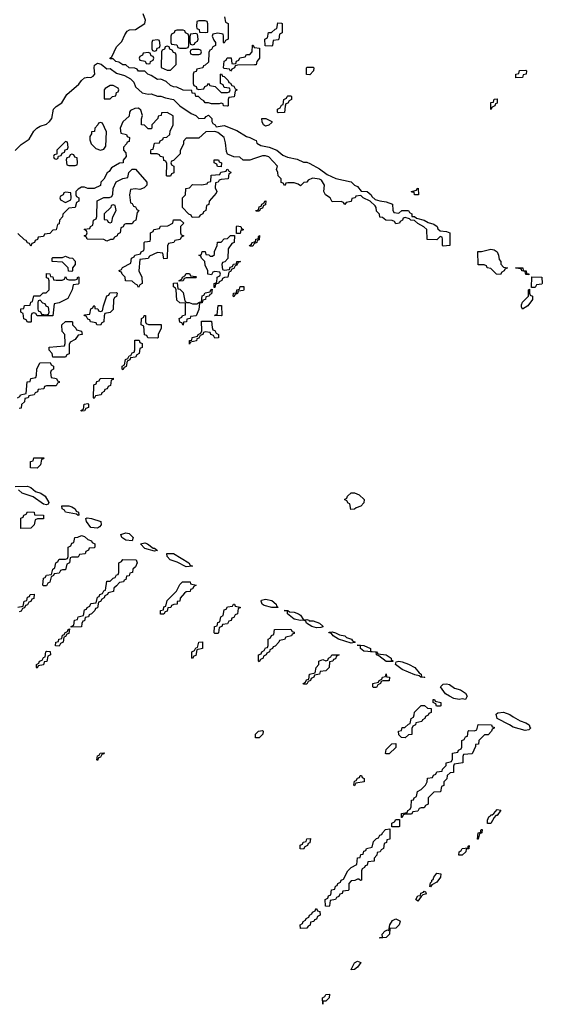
# Model space of a CAD drawing. Header units: inches. Extents: x 2710028 to 2964570, y 496606 to 722708.
# Tile 157 of 228: x 2848521 to 2851814, y 690229 to 696433. Entities that reach past the tile are written whole.
import ezdxf

# ---------------------------------------------------------------- set-up
doc = ezdxf.new("R2010")
doc.units = ezdxf.units.IN
doc.header["$MEASUREMENT"] = 0
doc.layers.add('C8649', color=7, linetype='Continuous')
doc.layers.add('C8659', color=7, linetype='Continuous')

msp = doc.modelspace()

# ---------------------------------------------------------------- linework, layer by layer
at = {"layer": 'C8649', "color": 6}
for points in [[(2849811.6, 696451.6), (2849818, 696418), (2849834, 696410), (2849834, 696310), (2849818, 696302), (2849810, 696286), (2849806, 696290), (2849806, 696330), (2849802, 696342), (2849770, 696348), (2849738, 696342), (2849734, 696330), (2849743.6, 696303.6), (2849754, 696290), (2849754, 696270), (2849738, 696262), (2849730, 696246), (2849718, 696242), (2849712.7, 696227.3), (2849710, 696166), (2849690, 696146), (2849678, 696142), (2849674, 696130), (2849638, 696122), (2849632.7, 696107.3), (2849618, 696102), (2849614, 696090), (2849614, 696030), (2849618, 696018), (2849632.7, 696012.7), (2849638, 695998), (2849650, 695994), (2849682, 695998), (2849687.3, 696012.7), (2849702, 696018), (2849710, 696032), (2849718, 696018), (2849752.7, 696012.7), (2849790, 695974), (2849830, 695974), (2849842, 695978), (2849846, 695990), (2849842, 696002), (2849810, 696006), (2849802, 696022), (2849786, 696030), (2849786, 696090), (2849792.7, 696092.7), (2849798, 696078), (2849810, 696074), (2849834, 696050), (2849838, 696038), (2849850, 696034), (2849858, 696018), (2849870, 696014), (2849878, 695998), (2849892, 695990), (2849878, 695982), (2849872.7, 695947.3), (2849838, 695942), (2849834, 695930), (2849834, 695890), (2849830, 695888), (2849806, 695890), (2849802, 695902), (2849790, 695906), (2849778, 695902), (2849730, 695902), (2849710, 695908.7), (2849690, 695909), (2849682, 695922), (2849666, 695930), (2849648, 695948), (2849630, 695948.7), (2849627.3, 695967.3), (2849608, 695970), (2849606, 695986), (2849550, 695989), (2849510, 696008.7), (2849490, 696009.2), (2849470, 696019), (2849443.1, 696043.1), (2849410, 696058), (2849390, 696055.3), (2849350, 696082), (2849328, 696090), (2849310, 696108), (2849270, 696108), (2849262, 696122), (2849247.3, 696127.3), (2849210, 696128.7), (2849190, 696148), (2849170, 696148.7), (2849144.7, 696164.7), (2849126, 696170), (2849110, 696186), (2849090, 696186), (2849088, 696190), (2849102, 696198), (2849130, 696261), (2849164.8, 696295.2), (2849182.3, 696337.7), (2849198.4, 696361.6), (2849211.7, 696368.3), (2849250, 696370.5), (2849308.7, 696410), (2849313.2, 696430), (2849298, 696470)], [(2850000, 696148.7), (2849892.7, 696147.3), (2849878, 696142), (2849874, 696130), (2849858, 696122), (2849850, 696108), (2849842, 696122), (2849810, 696126), (2849806, 696130), (2849808.4, 696171.6), (2849822, 696178), (2849827.3, 696192.7), (2849852.7, 696192.7), (2849858, 696158), (2849870, 696154), (2849882, 696158), (2849887.3, 696172.7), (2849902, 696178), (2849907.3, 696192.7), (2849942, 696198), (2849950, 696214), (2849970, 696214), (2849986, 696230), (2849987.3, 696272.7), (2849992.7, 696272.7), (2849998, 696258), (2850000, 696257.7)], [(2848491.7, 695608.3), (2848530, 695647.3), (2848580.7, 695679.3), (2848609.7, 695730.3), (2848629.7, 695750.3), (2848650, 695763), (2848690, 695774.8), (2848709.5, 695790.5), (2848724, 695810), (2848733.2, 695870), (2848750, 695886.8), (2848785.2, 695910), (2848818, 695962), (2848893.3, 696026.7), (2848909.7, 696050.3), (2848930, 696066.8), (2848950, 696070.4), (2848970, 696067.7), (2848983.9, 696076.1), (2848994.5, 696090), (2848989.6, 696130), (2848992.5, 696147.5), (2849010, 696159.1), (2849033.4, 696153.4), (2849070, 696124), (2849090, 696124.7), (2849130, 696096), (2849182, 696082), (2849219.8, 696059.8), (2849239.8, 696039.8), (2849251.3, 696010), (2849292.7, 695972.7), (2849330, 695962.8), (2849350, 695966), (2849390, 695951), (2849410, 695950.8), (2849439.8, 695939.8), (2849490, 695930.7), (2849530, 695891), (2849602, 695842), (2849631.3, 695830), (2849650, 695811.3), (2849688, 695812), (2849696.4, 695823.6), (2849710, 695831.3), (2849730.5, 695810.5), (2849730.9, 695790.9), (2849738, 695778), (2849752, 695770), (2849758, 695758), (2849810, 695766.8), (2849890, 695734.8), (2849950, 695696), (2849970, 695691), (2850000, 695676)], [(2850000, 695558.7), (2849970, 695548.7), (2849928, 695548), (2849907.3, 695567.3), (2849870, 695568), (2849840.4, 695580.4), (2849830, 695586), (2849823.1, 695603.1), (2849818, 695658), (2849808.7, 695690), (2849770, 695722), (2849750, 695728.7), (2849692.7, 695727.3), (2849650, 695686), (2849570, 695686), (2849552.7, 695667.3), (2849552, 695650), (2849532.7, 695607.3), (2849531.6, 695588.4), (2849490, 695546), (2849478, 695542), (2849474, 695530), (2849478, 695518), (2849492, 695510), (2849491.3, 695468.7), (2849478, 695462), (2849470, 695446), (2849450, 695446), (2849446, 695450), (2849447.3, 695527.3), (2849442, 695542), (2849430, 695546), (2849426, 695566), (2849406, 695570), (2849402, 695582), (2849387.3, 695587.3), (2849347.3, 695587.3), (2849347.3, 695607.3), (2849350, 695614), (2849362, 695618), (2849370, 695654), (2849402, 695658), (2849406, 695670), (2849422, 695678), (2849426, 695690), (2849447.3, 695692.7), (2849466, 695710), (2849468, 695730), (2849488.7, 695770), (2849488, 695828), (2849450, 695848), (2849414, 695846), (2849412, 695830), (2849394, 695826), (2849392, 695810), (2849354, 695770), (2849354, 695750), (2849350, 695746), (2849330, 695746), (2849308, 695768), (2849288, 695770), (2849287.3, 695807.3), (2849295.3, 695830), (2849283.1, 695863.1), (2849270, 695875.3), (2849246.4, 695873.6), (2849219.6, 695860.4), (2849212, 695850), (2849210, 695826), (2849171.6, 695788.4), (2849154, 695750), (2849158, 695718), (2849194, 695710), (2849198, 695698), (2849212, 695690), (2849210, 695666), (2849198, 695662), (2849194, 695650), (2849174, 695630), (2849174, 695610), (2849190, 695594), (2849191.3, 695570), (2849172.7, 695547.3), (2849172, 695530), (2849150, 695528), (2849099.6, 695500.4), (2849083.6, 695476.4), (2849071.6, 695468.4), (2849050.9, 695429.1), (2849032, 695410), (2849030, 695388), (2848990, 695368.7), (2848950, 695368.7), (2848930, 695378), (2848910, 695378), (2848890, 695366), (2848874, 695350), (2848874, 695330), (2848878, 695318), (2848894, 695310), (2848894, 695290), (2848878, 695282), (2848871.1, 695248.9), (2848830, 695246), (2848792, 695208), (2848791.3, 695190), (2848772, 695170), (2848770, 695146), (2848758, 695142), (2848750, 695108), (2848730, 695106), (2848710, 695086), (2848678, 695082), (2848670, 695066), (2848638, 695062), (2848632.7, 695047.3), (2848618, 695042), (2848614, 695030), (2848598, 695022), (2848590, 695006), (2848582, 695022), (2848570, 695026), (2848562, 695042), (2848550, 695046), (2848510, 695086)], [(2850000, 695023), (2849998, 695022), (2849990, 695006), (2849970, 695006), (2849968, 695010), (2849982, 695018), (2849986, 695030), (2850000, 695032.8)], [(2848506, 694050), (2848522, 694058), (2848526, 694070), (2848562, 694078), (2848568, 694150), (2848586, 694154), (2848590, 694172), (2848622, 694178), (2848627.3, 694192.7), (2848628.9, 694231.1), (2848648, 694270), (2848712, 694272), (2848718, 694258), (2848734, 694250), (2848734, 694230), (2848718, 694222), (2848714, 694210), (2848718, 694178), (2848752.7, 694172.7), (2848758, 694158), (2848770, 694154), (2848770, 694146), (2848758, 694142), (2848750, 694126), (2848690, 694126), (2848678, 694122), (2848672.7, 694107.3), (2848638, 694102), (2848632.7, 694087.3), (2848618, 694082), (2848611.6, 694068.4), (2848578, 694062), (2848574, 694050), (2848554, 694046), (2848550, 694026), (2848532.7, 694007.3), (2848530, 693986), (2848518, 693982)], [(2848492, 693492), (2848570, 693494), (2848590, 693485.5), (2848620.6, 693460.6), (2848654.8, 693450), (2848682, 693430), (2848704.7, 693390), (2848699.8, 693380.2), (2848690, 693375.3), (2848670, 693379.3), (2848606.2, 693426.2), (2848537.2, 693450), (2848514, 693470)], [(2848510, 692732), (2848542, 692738), (2848548, 692770), (2848566, 692774), (2848570, 692794), (2848582, 692798), (2848586, 692810), (2848612.7, 692812.7), (2848610, 692786), (2848598, 692782), (2848590, 692766), (2848578, 692762), (2848570, 692746), (2848558, 692742), (2848550, 692726), (2848538, 692722), (2848530, 692706), (2848518, 692702)]]:
    msp.add_lwpolyline(points, dxfattribs=at)
for points in [[(2849690, 696426), (2849650, 696426), (2849638, 696422), (2849634, 696390), (2849638, 696378), (2849651.6, 696371.6), (2849654, 696354), (2849690, 696352), (2849706, 696354), (2849707.3, 696407.3), (2849702, 696422)], [(2849550, 696366), (2849510, 696366), (2849498, 696362), (2849494, 696350), (2849478, 696342), (2849474, 696330), (2849474, 696290), (2849478, 696278), (2849510, 696274), (2849518, 696258), (2849530, 696254), (2849570, 696254), (2849582, 696258), (2849586, 696270), (2849586, 696330), (2849582, 696342), (2849566, 696350), (2849562, 696362)], [(2849630, 696346), (2849598, 696342), (2849592.7, 696327.3), (2849592.7, 696292.7), (2849598, 696278), (2849610, 696274), (2849622, 696278), (2849626, 696290), (2849642, 696298), (2849646, 696310), (2849642, 696342)], [(2849390, 696306), (2849358, 696302), (2849354, 696290), (2849354, 696250), (2849358, 696238), (2849370, 696234), (2849382, 696238), (2849387.3, 696252.7), (2849402, 696258), (2849406, 696270), (2849402, 696302)], [(2849450, 696266), (2849438, 696262), (2849432.7, 696247.3), (2849418, 696242), (2849414, 696230), (2849412.7, 696132.7), (2849450, 696114), (2849470, 696114), (2849506, 696150), (2849506, 696210), (2849502, 696222), (2849490, 696226), (2849482, 696242), (2849467.3, 696247.3), (2849462, 696262)], [(2849330, 696226), (2849298, 696222), (2849294, 696210), (2849278, 696202), (2849274, 696190), (2849278, 696178), (2849311.6, 696171.6), (2849318, 696158), (2849330, 696154), (2849342, 696158), (2849346, 696170), (2849362, 696178), (2849366, 696190), (2849362, 696202), (2849350, 696206), (2849342, 696222)], [(2849650, 696246), (2849610, 696246), (2849598, 696242), (2849594, 696230), (2849598, 696218), (2849610, 696214), (2849650, 696214), (2849662, 696218), (2849666, 696230), (2849662, 696242)], [(2849110, 696018), (2849090, 696018), (2849059.6, 696000.4), (2849052, 695990), (2849054, 695934), (2849090, 695934), (2849106, 695950), (2849126, 695954), (2849130, 695974), (2849142, 695978), (2849146, 695990), (2849142, 696002)], [(2849030, 695786), (2849018, 695782), (2849014, 695770), (2848994, 695750), (2848991.1, 695728.9), (2848974, 695726), (2848974, 695714), (2848962, 695698), (2848963.6, 695676.4), (2848971, 695650), (2849000.5, 695620.5), (2849030, 695610.8), (2849050, 695618), (2849064, 695636), (2849067.3, 695727.3), (2849042, 695782)], [(2848810, 695666), (2848754, 695610), (2848754, 695586), (2848738, 695582), (2848734, 695570), (2848738, 695558), (2848750, 695554), (2848762, 695558), (2848766, 695574), (2848782, 695578), (2848787.3, 695592.7), (2848802, 695598), (2848807.3, 695612.7), (2848822, 695618), (2848826, 695630), (2848822, 695662)], [(2848850, 695586), (2848838, 695582), (2848832.7, 695567.3), (2848818, 695562), (2848814, 695550), (2848818, 695518), (2848830, 695514), (2848870, 695514), (2848882, 695518), (2848886, 695530), (2848882, 695562), (2848867.3, 695567.3), (2848862, 695582)], [(2849790, 695506), (2849767.3, 695507.3), (2849762, 695522), (2849746, 695530), (2849746, 695550), (2849774, 695550), (2849778, 695538), (2849791.6, 695531.6)], [(2849276.9, 695363.1), (2849250, 695368), (2849218, 695362), (2849212, 695330), (2849218, 695278), (2849230, 695274), (2849238, 695258), (2849250, 695254), (2849258, 695238), (2849271.1, 695231.1), (2849262, 695218), (2849252, 695170), (2849238, 695162), (2849230, 695146), (2849190, 695146), (2849178, 695142), (2849172.7, 695127.3), (2849158, 695122), (2849154, 695090), (2849138, 695082), (2849134, 695070), (2849118, 695062), (2849110, 695048), (2849092.7, 695047.3), (2849070, 695038), (2849050, 695048), (2848946, 695050), (2848942, 695062), (2848928, 695070), (2848942, 695078), (2848946, 695090), (2848942, 695102), (2848926, 695110), (2848930, 695114), (2848962, 695118), (2848966, 695130), (2848982, 695138), (2848986, 695170), (2849002, 695178), (2849007.3, 695192.7), (2849008.9, 695291.1), (2849050, 695312), (2849087.3, 695312.7), (2849102, 695318), (2849107.3, 695332.7), (2849108.7, 695370), (2849129.3, 695410.7), (2849170, 695432), (2849202, 695438), (2849208, 695470), (2849230, 695492), (2849250, 695492), (2849322, 695410), (2849322, 695390), (2849306, 695374)], [(2849607.3, 695187.3), (2849602, 695202), (2849587.3, 695207.3), (2849546, 695250), (2849546, 695310), (2849566, 695330), (2849568, 695370), (2849590, 695374), (2849610, 695394), (2849667.3, 695392.7), (2849702, 695398), (2849706, 695410), (2849726, 695414), (2849727.3, 695452.7), (2849782, 695458), (2849787.3, 695472.7), (2849822, 695478), (2849826, 695490), (2849831.6, 695491.6), (2849838, 695478), (2849852, 695472), (2849850, 695466), (2849838, 695462), (2849834, 695430), (2849790, 695426), (2849778, 695422), (2849771.6, 695408.4), (2849754, 695406), (2849752.7, 695372.7), (2849762, 695350), (2849759.6, 695340.4), (2849714, 695290), (2849712, 695268), (2849698, 695262), (2849694, 695230), (2849678, 695222), (2849674, 695210), (2849658, 695202), (2849650, 695188)], [(2848810, 695346), (2848798, 695342), (2848794, 695330), (2848778, 695322), (2848774, 695310), (2848778, 695298), (2848810, 695282), (2848842, 695298), (2848846, 695310), (2848842, 695342)], [(2849110, 695266), (2849098, 695262), (2849094, 695250), (2849052, 695210), (2849054, 695174), (2849071.6, 695171.6), (2849078, 695158), (2849090, 695154), (2849102, 695158), (2849108, 695190), (2849128, 695230), (2849122, 695262)], [(2849430, 694926), (2849422, 694962), (2849390, 694966), (2849338, 694942), (2849330, 694928), (2849278, 694922), (2849272, 694850), (2849291.3, 694810), (2849292, 694770), (2849278, 694762), (2849270, 694746), (2849262, 694762), (2849250, 694766), (2849230, 694786), (2849187.3, 694787.3), (2849186, 694810), (2849166, 694830), (2849162, 694842), (2849150, 694846), (2849148.4, 694851.6), (2849162, 694858), (2849168.4, 694871.6), (2849222, 694898), (2849226, 694930), (2849242, 694938), (2849246, 694950), (2849282, 694958), (2849286, 694970), (2849302, 694978), (2849306, 694990), (2849306, 695030), (2849310, 695034), (2849342, 695038), (2849346, 695050), (2849346, 695090), (2849362, 695098), (2849366, 695110), (2849402, 695118), (2849408.4, 695131.6), (2849454, 695134), (2849486, 695150), (2849490, 695172), (2849531.6, 695171.6), (2849554, 695150), (2849534, 695130), (2849534, 695090), (2849538, 695078), (2849554, 695070), (2849538, 695062), (2849531.3, 695048.7), (2849498, 695042), (2849491.6, 695028.4), (2849458, 695022), (2849452.7, 695007.3), (2849450, 694928)], [(2849886, 695086), (2849886, 695130), (2849890, 695134), (2849914, 695130), (2849918, 695118), (2849931.3, 695111.3), (2849926, 695106), (2849914, 695106), (2849910, 695086)], [(2849810, 694854), (2849842, 694858), (2849847.3, 694872.7), (2849862, 694878), (2849868, 694892), (2849886, 694894), (2849888, 694910), (2849912, 694910), (2849898, 694902), (2849890, 694886), (2849878, 694882), (2849870, 694866), (2849858, 694862), (2849850, 694846), (2849838, 694842), (2849832, 694810), (2849811.6, 694808.4), (2849798, 694802), (2849794, 694790), (2849778, 694782), (2849774, 694770), (2849754, 694766), (2849750, 694746), (2849746, 694746), (2849746, 694770), (2849762, 694778), (2849766, 694810), (2849782, 694818), (2849786, 694830), (2849782, 694842), (2849750, 694846), (2849738, 694842), (2849730, 694826), (2849706, 694830), (2849706, 694850), (2849690, 694886), (2849688.4, 694908.4), (2849666, 694930), (2849662, 694942), (2849648.7, 694950), (2849666, 694954), (2849670, 694972), (2849690, 694972), (2849694, 694954), (2849711.6, 694951.6), (2849722, 694942), (2849736.4, 694943.6), (2849747.3, 694952.7), (2849748.4, 694971.6), (2849766, 695010), (2849768, 695032), (2849790, 695032), (2849810, 695052), (2849830, 695054), (2849850, 695074), (2849874, 695074), (2849872, 695030), (2849858, 695022), (2849834.8, 694990), (2849832, 694928), (2849812.7, 694907.3), (2849798, 694902), (2849794, 694890), (2849798, 694858)], [(2848850, 694846), (2848828, 694848), (2848826, 694870), (2848790, 694906), (2848726, 694910), (2848726, 694930), (2848730, 694934), (2848790, 694934), (2848810, 694942), (2848832.7, 694932.7), (2848854, 694930), (2848871.3, 694911.3), (2848871.1, 694891.1), (2848854, 694870), (2848854, 694850)], [(2848750, 694792), (2848787.3, 694792.7), (2848802, 694798), (2848810, 694814), (2848818, 694798), (2848830, 694794), (2848870, 694794), (2848882, 694798), (2848887.3, 694812.7), (2848894, 694810), (2848894, 694770), (2848890, 694766), (2848858, 694762), (2848852, 694730), (2848823.6, 694676.4), (2848770, 694648), (2848738, 694642), (2848730, 694566), (2848630, 694566), (2848622, 694582), (2848610, 694586), (2848598, 694582), (2848594, 694570), (2848594, 694530), (2848590, 694526), (2848570, 694526), (2848562, 694542), (2848547.3, 694547.3), (2848542, 694582), (2848528, 694590), (2848528, 694610), (2848546, 694614), (2848550, 694631.3), (2848586, 694634), (2848590, 694654), (2848602, 694658), (2848610, 694694), (2848650, 694694), (2848668.4, 694711.6), (2848687.3, 694712.7), (2848706, 694730), (2848707.3, 694787.3), (2848702, 694802), (2848690, 694806), (2848690, 694834), (2848710, 694832), (2848714, 694814), (2848730, 694812), (2848734, 694794)], [(2849526, 694786), (2849526, 694790), (2849542, 694798), (2849546, 694810), (2849562, 694818), (2849570, 694834), (2849590, 694834), (2849598, 694818), (2849630, 694814), (2849634, 694810), (2849630, 694806), (2849570, 694806), (2849558, 694802), (2849550, 694788)], [(2849571.6, 694651.6), (2849588.4, 694651.6), (2849610, 694642), (2849638, 694642), (2849654, 694654), (2849666, 694654), (2849670, 694694), (2849682, 694698), (2849690, 694712), (2849722, 694718), (2849726, 694730), (2849734, 694734), (2849730, 694706), (2849718, 694702), (2849714, 694690), (2849694, 694686), (2849692, 694670), (2849674, 694666), (2849670, 694648), (2849654, 694646), (2849650, 694606), (2849632.7, 694567.3), (2849598, 694562), (2849594, 694550), (2849574, 694546), (2849572, 694530), (2849552.7, 694527.3), (2849550, 694508), (2849542, 694522), (2849530, 694526), (2849526, 694550), (2849542, 694558), (2849546, 694570), (2849566, 694574), (2849566, 694646), (2849528.9, 694648.9), (2849510, 694666), (2849506, 694730), (2849502, 694742), (2849488.9, 694748.9), (2849490, 694772), (2849514, 694774), (2849518, 694738), (2849530, 694734), (2849550, 694714), (2849562, 694662)], [(2849030, 694508), (2849006, 694510), (2849002, 694522), (2848966, 694530), (2848962, 694542), (2848950, 694546), (2848942, 694562), (2848926, 694570), (2848930, 694574), (2848962, 694578), (2848968.7, 694611.3), (2848982, 694618), (2848988.7, 694631.3), (2848994, 694626), (2848994, 694614), (2849014, 694610), (2849018, 694598), (2849030, 694594), (2849042, 694598), (2849048, 694630), (2849070, 694694), (2849082, 694698), (2849088, 694712), (2849130, 694714), (2849134, 694710), (2849131.6, 694688.4), (2849118, 694682), (2849112.7, 694667.3), (2849110, 694606), (2849091.6, 694588.4), (2849058, 694582), (2849052.7, 694567.3), (2849051.1, 694528.9), (2849038, 694522)], [(2849870, 694686), (2849866, 694690), (2849868.7, 694710), (2849887.3, 694712.7), (2849888.7, 694730), (2849906, 694734), (2849910, 694752), (2849932.7, 694752.7), (2849934, 694730), (2849930, 694726), (2849898, 694722), (2849892.7, 694707.3), (2849878, 694702)], [(2848650, 694666), (2848638, 694662), (2848634, 694650), (2848634, 694610), (2848638, 694598), (2848652.7, 694592.7), (2848658, 694578), (2848690, 694574), (2848702, 694578), (2848706, 694590), (2848702, 694622), (2848687.3, 694627.3), (2848682, 694642), (2848667.3, 694647.3)], [(2849790, 694566), (2849748.4, 694568.4), (2849754, 694574), (2849766, 694574), (2849772, 694632), (2849792, 694632), (2849794, 694570)], [(2848730, 694306), (2848726, 694330), (2848706, 694350), (2848706, 694370), (2848802, 694378), (2848807.3, 694392.7), (2848806, 694450), (2848788.4, 694468.4), (2848786, 694510), (2848808.7, 694531.3), (2848850, 694532), (2848854, 694530), (2848854, 694510), (2848874, 694490), (2848878, 694478), (2848911.1, 694471.1), (2848914, 694450), (2848890, 694446), (2848870, 694418), (2848838, 694402), (2848832.7, 694387.3), (2848831.6, 694328.4), (2848818, 694322), (2848810, 694306)], [(2849390, 694426), (2849328, 694428), (2849322, 694442), (2849307.3, 694447.3), (2849302, 694502), (2849286, 694510), (2849288, 694550), (2849302, 694558), (2849306, 694570), (2849314, 694570), (2849314, 694530), (2849318, 694518), (2849332.7, 694512.7), (2849412, 694512), (2849411.6, 694488.4), (2849394, 694450), (2849394, 694430)], [(2849750, 694426), (2849742, 694442), (2849726, 694450), (2849722, 694462), (2849690, 694466), (2849678, 694462), (2849674, 694450), (2849658, 694442), (2849650, 694426), (2849638, 694422), (2849634, 694410), (2849598, 694402), (2849590, 694388), (2849590, 694412), (2849606, 694414), (2849608, 694430), (2849642, 694438), (2849646, 694450), (2849662, 694458), (2849668, 694472), (2849667.3, 694532.7), (2849730, 694534), (2849732.7, 694492.7), (2849738, 694478), (2849750, 694474), (2849758, 694458), (2849774, 694450), (2849772.7, 694427.3)], [(2849170, 694226), (2849166, 694230), (2849166, 694250), (2849182, 694258), (2849188.4, 694291.6), (2849202, 694298), (2849210, 694314), (2849222, 694318), (2849230, 694334), (2849242, 694338), (2849247.3, 694352.7), (2849247.3, 694412.7), (2849272.7, 694412.7), (2849278, 694398), (2849292, 694392), (2849291.6, 694368.4), (2849278, 694362), (2849274, 694330), (2849258, 694322), (2849250, 694306), (2849218, 694302), (2849214, 694290), (2849198, 694282), (2849191.6, 694248.4), (2849178, 694242)], [(2848990, 694046), (2848986, 694050), (2848987.3, 694132.7), (2849002, 694138), (2849007.3, 694152.7), (2849022, 694158), (2849028.4, 694171.6), (2849110, 694174), (2849110, 694166), (2849098, 694162), (2849092.7, 694127.3), (2849078, 694122), (2849072.7, 694107.3), (2849058, 694102), (2849054, 694090), (2849038, 694082), (2849034, 694070), (2848998, 694062)], [(2848910, 693966), (2848906, 693970), (2848922, 693978), (2848926, 694010), (2848950, 694014), (2848954, 694010), (2848954, 693990), (2848938, 693982), (2848930, 693968)], [(2848630, 693608), (2848588, 693610), (2848588, 693650), (2848606, 693654), (2848610, 693672), (2848672.7, 693672.7), (2848670, 693666), (2848658, 693662), (2848651.6, 693628.4)], [(2848890, 693309.3), (2848878, 693318), (2848808.7, 693330), (2848802, 693342), (2848789, 693350), (2848786, 693370), (2848830, 693370.6), (2848850, 693362.8), (2848870.8, 693350), (2848876, 693336), (2848890.8, 693330), (2848894, 693310)], [(2848527.3, 693227.3), (2848527.3, 693292.7), (2848542, 693298), (2848546, 693310), (2848562, 693318), (2848570, 693332), (2848612, 693330), (2848614, 693314), (2848670.7, 693310.7), (2848671.6, 693288.4), (2848632.7, 693287.3), (2848618, 693282), (2848612, 693250), (2848590, 693228)], [(2849010, 693229.4), (2848970, 693233.2), (2848941.2, 693270), (2848938, 693290), (2848945.2, 693294.8), (2848974, 693290), (2849031, 693270), (2849034, 693250), (2849023.6, 693236.4)], [(2848670, 692866), (2848666, 692870), (2848670, 692914), (2848682, 692918), (2848690, 692932), (2848722, 692938), (2848728.7, 692971.3), (2848742, 692978), (2848748.7, 693011.3), (2848762, 693018), (2848770, 693034), (2848810, 693034), (2848822, 693038), (2848826, 693050), (2848826, 693110), (2848842, 693118), (2848850, 693134), (2848862, 693138), (2848868.9, 693171.1), (2848887.3, 693172.7), (2848910, 693182), (2848930, 693176), (2848950, 693158), (2848974, 693150), (2848978, 693138), (2848994, 693130), (2848994, 693110), (2848990, 693106), (2848958, 693102), (2848954, 693090), (2848938, 693082), (2848932.7, 693067.3), (2848898, 693062), (2848890, 693046), (2848850, 693046), (2848838, 693042), (2848834, 693010), (2848818, 693002), (2848810, 692966), (2848790, 692966), (2848778, 692962), (2848770, 692946), (2848738, 692942), (2848734, 692930), (2848718, 692922), (2848711.6, 692888.4), (2848698, 692882), (2848690, 692866)], [(2849230, 693149.4), (2849190, 693152.3), (2849165.2, 693170), (2849158, 693190), (2849190, 693200.5), (2849210, 693194.9), (2849236, 693170)], [(2849362, 693102), (2849370, 693102), (2849390, 693088.7), (2849370, 693084), (2849310, 693100.9), (2849282, 693130), (2849310, 693137.1), (2849326, 693130)], [(2848846, 692606), (2848846, 692610), (2848862, 692618), (2848866, 692650), (2848886, 692654), (2848888.9, 692671.1), (2848922, 692678), (2848930, 692714), (2848942, 692718), (2848946, 692730), (2848962, 692738), (2848970, 692754), (2849002, 692758), (2849010, 692794), (2849022, 692798), (2849026, 692810), (2849042, 692818), (2849050, 692834), (2849062, 692838), (2849070, 692894), (2849090, 692894), (2849110, 692914), (2849122, 692918), (2849130, 692934), (2849142, 692938), (2849146, 692950), (2849146, 693010), (2849162, 693018), (2849170, 693032), (2849254, 693030), (2849262, 693010), (2849250, 692986), (2849234, 692970), (2849231.1, 692948.9), (2849214, 692946), (2849210, 692928), (2849194, 692926), (2849190, 692906), (2849178, 692902), (2849174, 692890), (2849150, 692886), (2849130, 692866), (2849114, 692850), (2849111.1, 692828.9), (2849078, 692822), (2849074, 692810), (2849058, 692802), (2849054, 692790), (2849038, 692782), (2849030, 692766), (2849018, 692762), (2849010, 692726), (2848998, 692722), (2848994, 692710), (2848974, 692690), (2848958, 692682), (2848954, 692670), (2848934, 692666), (2848930, 692646), (2848918, 692642), (2848912, 692628), (2848910, 692608)], [(2849570, 692984.5), (2849514, 693014), (2849469.7, 693029.7), (2849449.3, 693050), (2849448.7, 693070), (2849490.3, 693070.2), (2849586, 693010), (2849595.3, 692995.3), (2849610, 692988.7)], [(2849407.3, 692687.3), (2849408, 692710), (2849426, 692714), (2849430, 692734), (2849442, 692738), (2849450, 692774), (2849508.7, 692831.3), (2849530, 692874), (2849546, 692890), (2849594, 692890), (2849598, 692878), (2849632, 692870), (2849618, 692862), (2849610, 692846), (2849598, 692842), (2849594, 692830), (2849570, 692828), (2849559.6, 692820.4), (2849532, 692788), (2849530, 692768), (2849514, 692766), (2849512, 692750), (2849492, 692748), (2849478, 692742), (2849474, 692730), (2849454, 692726), (2849450, 692706), (2849438, 692702), (2849430, 692688)], [(2849750, 692566), (2849746, 692570), (2849748, 692610), (2849766, 692614), (2849770, 692634), (2849782, 692638), (2849788, 692670), (2849802, 692678), (2849810, 692714), (2849822, 692718), (2849830, 692734), (2849862, 692738), (2849869, 692751), (2849874, 692750), (2849878, 692738), (2849910, 692732), (2849910, 692726), (2849898, 692722), (2849894, 692690), (2849878, 692682), (2849870, 692666), (2849858, 692662), (2849852.7, 692647.3), (2849838, 692642), (2849830, 692626), (2849798, 692622), (2849794, 692610), (2849778, 692602), (2849774, 692570), (2849770, 692566)], [(2848770, 692486), (2848747.3, 692487.3), (2848748, 692510), (2848766, 692514), (2848768, 692530), (2848786, 692534), (2848790, 692554), (2848802, 692558), (2848806, 692570), (2848822, 692578), (2848826, 692590), (2848834, 692594), (2848830, 692566), (2848818, 692562), (2848810, 692546), (2848798, 692542), (2848794, 692510), (2848778, 692502)], [(2849610, 692408), (2849606, 692410), (2849606, 692450), (2849622, 692458), (2849630, 692474), (2849642, 692478), (2849648.9, 692511.1), (2849672.7, 692512.7), (2849672, 692470), (2849638, 692462), (2849630, 692426), (2849618, 692422)], [(2848630, 692346), (2848626, 692350), (2848626, 692370), (2848642, 692378), (2848646, 692390), (2848662, 692398), (2848670, 692414), (2848682, 692418), (2848686, 692450), (2848690, 692454), (2848712.7, 692452.7), (2848714, 692430), (2848698, 692422), (2848691.1, 692388.9), (2848674, 692386), (2848670, 692368), (2848638, 692362)], [(2849010, 691766), (2849006, 691770), (2849010, 691794), (2849022, 691798), (2849028.4, 691811.6), (2849052.7, 691812.7), (2849050, 691806), (2849038, 691802), (2849030, 691786), (2849018, 691782)]]:
    msp.add_lwpolyline(points, close=True, dxfattribs=at)
at = {"layer": 'C8659', "color": 6}
for points in [[(2850110, 696266), (2850067.3, 696267.3), (2850066, 696310), (2850082, 696318), (2850088, 696352), (2850107.3, 696352.7), (2850130, 696374), (2850142, 696378), (2850147.3, 696412.7), (2850170, 696412), (2850174, 696410), (2850174, 696350), (2850158, 696342), (2850154, 696310), (2850150, 696306), (2850118, 696302), (2850114, 696270)], [(2850350, 696086), (2850328.4, 696088.4), (2850328, 696130), (2850330, 696134), (2850370, 696134), (2850374, 696130), (2850372, 696110)], [(2851647.3, 696067.3), (2851648, 696090), (2851666, 696094), (2851670, 696112), (2851710, 696114), (2851714, 696110), (2851712, 696090), (2851694, 696086), (2851690, 696068.7)], [(2850150, 695846), (2850146, 695850), (2850146, 695870), (2850162, 695878), (2850170, 695894), (2850182, 695898), (2850186, 695930), (2850202, 695938), (2850206, 695950), (2850210, 695954), (2850230, 695954), (2850234, 695950), (2850234, 695930), (2850218, 695922), (2850210, 695906), (2850198, 695902), (2850192.7, 695887.3), (2850190, 695848)], [(2851490, 695868), (2851489.1, 695910.9), (2851506, 695914), (2851510, 695932), (2851530, 695934), (2851530, 695906), (2851518, 695902), (2851514, 695890), (2851498, 695882)], [(2850070, 695762), (2850058, 695770), (2850048, 695790), (2850046, 695810), (2850071.1, 695811.1), (2850110, 695792), (2850110, 695786), (2850090, 695768)], [(2851030, 695328.7), (2851009.3, 695329.3), (2851006, 695346), (2850994, 695346), (2850990, 695348), (2850989.1, 695350.9), (2851022, 695358), (2851026, 695370), (2851032, 695372), (2851034, 695330)], [(2850010, 695226), (2850008, 695230), (2850026, 695234), (2850030, 695254), (2850042, 695258), (2850046, 695270), (2850062, 695278), (2850066, 695290), (2850071.3, 695291.3), (2850070, 695266), (2850058, 695262), (2850050, 695246), (2850038, 695242), (2850030, 695226)], [(2851550, 694828), (2851526, 694830), (2851490, 694866), (2851466, 694870), (2851462, 694882), (2851447.3, 694887.3), (2851409.2, 694889.2), (2851407.3, 694972.7), (2851431.6, 694971.6), (2851490, 694986.8), (2851510, 694982.8), (2851530.4, 694970.3), (2851538.8, 694950), (2851542, 694922), (2851551.6, 694908.4), (2851551.6, 694891.6), (2851570, 694874), (2851594, 694870), (2851578, 694862), (2851574, 694850), (2851558, 694842)], [(2851730, 694826), (2851710, 694828), (2851706, 694846), (2851686, 694850), (2851682, 694862), (2851646, 694870), (2851691.3, 694870), (2851692.7, 694852.7), (2851712, 694850), (2851714, 694834), (2851730, 694832)], [(2851746, 694746), (2851747.3, 694812.7), (2851810, 694811.3), (2851814, 694770), (2851810, 694766), (2851778, 694762), (2851770, 694746)], [(2851690, 694608.7), (2851683.1, 694623.1), (2851683.1, 694636.9), (2851690, 694654), (2851726, 694690), (2851728, 694730), (2851734, 694734), (2851734, 694710), (2851738, 694698), (2851751.6, 694691.6), (2851752, 694670), (2851722, 694630)], [(2850607.3, 693347.3), (2850602, 693382), (2850590, 693386), (2850582, 693402), (2850568, 693410), (2850582, 693418), (2850586, 693430), (2850610, 693451), (2850631, 693451), (2850659.8, 693439.8), (2850691.3, 693410), (2850690, 693388), (2850670, 693368), (2850642, 693358), (2850630, 693348)], [(2850150, 692729), (2850110.4, 692729.6), (2850062, 692742), (2850049.3, 692749.3), (2850042, 692770), (2850045.2, 692774.8), (2850070, 692782), (2850110, 692772.4), (2850137.3, 692750), (2850139.6, 692739.6)], [(2850310, 692651.3), (2850330, 692653), (2850342, 692650), (2850344.7, 692644.7), (2850370, 692644), (2850410, 692630.6), (2850430, 692611), (2850430, 692608), (2850418, 692602), (2850390, 692600.9), (2850362, 692610), (2850329, 692630), (2850323.1, 692643.1), (2850310, 692649), (2850290, 692646.6), (2850250, 692656), (2850208.7, 692690), (2850207.3, 692707.3), (2850188, 692710), (2850210, 692710.6), (2850221, 692701), (2850250, 692699.1), (2850278, 692690), (2850290, 692681)], [(2850030, 692386), (2850026, 692390), (2850026, 692430), (2850042, 692438), (2850046, 692450), (2850062, 692458), (2850070, 692474), (2850082, 692478), (2850086, 692490), (2850086, 692530), (2850102, 692538), (2850107.3, 692552.7), (2850122, 692558), (2850126, 692590), (2850230, 692592), (2850238, 692578), (2850250, 692574), (2850250, 692566), (2850238, 692562), (2850234, 692550), (2850198, 692542), (2850190, 692528), (2850158, 692522), (2850154, 692510), (2850130, 692486), (2850118, 692482), (2850114, 692470), (2850098, 692462), (2850094, 692450), (2850078, 692442), (2850074, 692430), (2850058, 692422), (2850054, 692410), (2850038, 692402)], [(2850610, 692504.5), (2850528.7, 692530), (2850495.3, 692550), (2850485.2, 692565.2), (2850469.6, 692569.6), (2850470, 692574), (2850490, 692576), (2850511.3, 692570), (2850535.9, 692555.9), (2850570, 692550.4), (2850580.4, 692540.4), (2850610.8, 692530), (2850618, 692518), (2850634, 692510), (2850630, 692508.7)], [(2850870, 692388.7), (2850830, 692389.3), (2850784.5, 692424.5), (2850769, 692430), (2850768, 692448), (2850690, 692454), (2850669.3, 692470), (2850668.7, 692488.7), (2850648, 692492), (2850690, 692490.4), (2850731, 692470), (2850732, 692452), (2850769.4, 692450.6), (2850778, 692438), (2850831, 692430), (2850861, 692410), (2850861, 692401), (2850874, 692390)], [(2850310, 692246), (2850308, 692250), (2850322, 692258), (2850327.3, 692272.7), (2850342, 692278), (2850346, 692310), (2850382, 692318), (2850388.4, 692351.6), (2850406, 692370), (2850406, 692390), (2850410, 692394), (2850430, 692402), (2850450, 692394), (2850462, 692398), (2850466, 692410), (2850482, 692418), (2850488.4, 692431.6), (2850534, 692430), (2850518, 692422), (2850510, 692406), (2850498, 692402), (2850494, 692390), (2850474, 692386), (2850471, 692350), (2850450.7, 692329.3), (2850414, 692326), (2850410.9, 692309.1), (2850378, 692302), (2850374, 692290), (2850358, 692282), (2850354, 692270), (2850338, 692262), (2850330, 692246)], [(2851070, 692289), (2851048, 692290), (2851039, 692299), (2851010, 692305.1), (2850930, 692337.6), (2850888.7, 692370), (2850894, 692386), (2850909.6, 692390.4), (2850930, 692386.4), (2850970, 692371.8), (2851010, 692350.3), (2851037.3, 692317.3), (2851051.3, 692310), (2851052.7, 692292.7), (2851074, 692290)], [(2850750, 692226), (2850746, 692230), (2850746, 692250), (2850782, 692258), (2850786, 692270), (2850802, 692278), (2850806, 692290), (2850826, 692294), (2850830, 692311), (2850832.7, 692292.7), (2850851, 692290), (2850850, 692266), (2850810, 692266), (2850798, 692262), (2850794, 692250), (2850778, 692242), (2850770, 692226)], [(2851330, 692149.4), (2851310, 692154), (2851290, 692148.7), (2851256.5, 692156.5), (2851229.3, 692169.3), (2851204.8, 692184.8), (2851173.2, 692230), (2851190, 692246.8), (2851210, 692248), (2851230, 692243.8), (2851261.7, 692221.7), (2851298, 692210), (2851330.7, 692190), (2851341, 692170)], [(2850950, 691908), (2850926, 691910), (2850910, 691926), (2850908, 691950), (2850926, 691954), (2850930, 691972), (2850947.3, 691972.7), (2850970, 691994), (2850982, 691998), (2850988, 692030), (2851002, 692038), (2851007.3, 692052.7), (2851008, 692070), (2851050, 692112), (2851072, 692112), (2851090, 692094), (2851112.7, 692092.7), (2851112.7, 692067.3), (2851098, 692062), (2851094, 692050), (2851078, 692042), (2851074, 692030), (2851058, 692022), (2851054, 692010), (2851018, 692002), (2851014, 691990), (2850998, 691982), (2850992.7, 691967.3), (2850991.1, 691928.9), (2850970, 691926)], [(2851147.3, 692107.3), (2851142, 692122), (2851126, 692130), (2851126, 692150), (2851134, 692150), (2851138, 692138), (2851174, 692130), (2851174, 692110), (2851170, 692108)], [(2851705.4, 691954.6), (2851630, 691974), (2851608, 691990), (2851528.7, 692028.7), (2851523.1, 692056.9), (2851534.6, 692065.4), (2851570, 692070.4), (2851610, 692055.5), (2851630, 692039.1), (2851674.6, 692014.6), (2851710, 692002.8), (2851730.8, 691990), (2851735.3, 691975.3), (2851742, 691970), (2851730, 691958)], [(2850926, 691406), (2850926, 691430), (2850962, 691438), (2850966, 691450), (2850982, 691458), (2850987.3, 691472.7), (2850990, 691514), (2851002, 691518), (2851006, 691530), (2851022, 691538), (2851028, 691570), (2851050, 691582), (2851078, 691610), (2851088, 691630), (2851090, 691654), (2851122, 691658), (2851127.3, 691672.7), (2851142, 691678), (2851150, 691694), (2851182, 691698), (2851186, 691710), (2851207.3, 691732.7), (2851208.7, 691751.3), (2851242, 691758), (2851247.3, 691772.7), (2851248, 691812), (2851282, 691818), (2851286, 691830), (2851302, 691838), (2851306, 691850), (2851306, 691890), (2851322, 691898), (2851330, 691914), (2851342, 691918), (2851346, 691950), (2851350, 691954), (2851387.3, 691952.7), (2851402, 691958), (2851410, 691992), (2851494, 691990), (2851498, 691978), (2851510, 691974), (2851511.6, 691968.4), (2851498, 691962), (2851494, 691950), (2851472.7, 691927.3), (2851450, 691926), (2851414, 691890), (2851411.3, 691868.7), (2851394, 691866), (2851394, 691854), (2851372.7, 691807.3), (2851318, 691802), (2851314, 691790), (2851314, 691750), (2851258, 691742), (2851254, 691730), (2851254, 691690), (2851232.7, 691687.3), (2851214, 691670), (2851211.6, 691648.4), (2851194, 691630), (2851192.7, 691607.3), (2851178, 691602), (2851172.7, 691567.3), (2851130, 691566), (2851094, 691530), (2851094, 691490), (2851078, 691482), (2851070, 691466), (2851050, 691466), (2851038, 691462), (2851030, 691446), (2850998, 691442), (2850990, 691426), (2850950, 691426), (2850938, 691422), (2850930, 691406)], [(2850007.3, 691907.3), (2850006, 691930), (2850026, 691950), (2850050, 691954), (2850054, 691950), (2850052, 691930), (2850030, 691908.7)], [(2850830, 691806), (2850826, 691810), (2850830, 691834), (2850866, 691870), (2850891.3, 691871.3), (2850890, 691846), (2850850, 691808)], [(2850630, 691606), (2850626, 691610), (2850630, 691634), (2850642, 691638), (2850650, 691654), (2850662, 691658), (2850666, 691670), (2850674, 691670), (2850678, 691658), (2850691.6, 691651.6), (2850692, 691630), (2850638, 691622)], [(2851490, 691368), (2851468.7, 691368.7), (2851469, 691390), (2851478, 691410), (2851486.3, 691413.7), (2851490, 691422), (2851498, 691422), (2851509.3, 691430.7), (2851530, 691456), (2851552.7, 691452.7), (2851530, 691418), (2851522, 691418), (2851510, 691406)], [(2850866, 691346), (2850866, 691370), (2850882, 691378), (2850890, 691394), (2850914, 691394), (2850914, 691350), (2850910, 691346)], [(2850668.4, 691008.4), (2850658, 691018), (2850650, 691018), (2850631.6, 691008.4), (2850610, 691006), (2850594, 690990), (2850594, 690950), (2850590, 690946), (2850558, 690942), (2850552.7, 690927.3), (2850538, 690922), (2850532.7, 690907.3), (2850518, 690902), (2850511.6, 690888.4), (2850478, 690882), (2850474, 690850), (2850470, 690846), (2850447.3, 690847.3), (2850446, 690890), (2850462, 690898), (2850467.3, 690912.7), (2850482, 690918), (2850486, 690950), (2850506, 690954), (2850510, 690974), (2850522, 690978), (2850526, 690990), (2850542, 690998), (2850546, 691010), (2850562, 691018), (2850588, 691070), (2850608.9, 691091.1), (2850646, 691110), (2850648.9, 691151.1), (2850666, 691154), (2850670, 691172), (2850686, 691174), (2850690, 691194), (2850702, 691198), (2850706, 691210), (2850742, 691218), (2850750, 691254), (2850770, 691274), (2850782, 691278), (2850790, 691294), (2850802, 691298), (2850806, 691310), (2850826, 691330), (2850854, 691334), (2850854, 691270), (2850834, 691266), (2850831.6, 691248.4), (2850818, 691242), (2850814, 691210), (2850798, 691202), (2850791.6, 691188.4), (2850774, 691186), (2850771.6, 691168.4), (2850754, 691150), (2850754, 691130), (2850714, 691126), (2850710, 691106), (2850698, 691102), (2850694, 691090), (2850678, 691082), (2850674, 691070), (2850674, 691010)], [(2851410, 691269), (2851406, 691270), (2851409.2, 691310), (2851426, 691314), (2851426, 691326), (2851431.1, 691331.1), (2851434, 691330), (2851432, 691310), (2851418, 691302)], [(2850310, 691206), (2850288.9, 691208.9), (2850288.4, 691231.6), (2850302, 691238), (2850306, 691250), (2850326, 691254), (2850330, 691272), (2850352.7, 691272.7), (2850350, 691246), (2850338, 691242), (2850334, 691230), (2850318, 691222)], [(2851288, 691168), (2851289.2, 691190), (2851302, 691198), (2851310, 691210.8), (2851346, 691214), (2851346, 691226), (2851354, 691230), (2851350.9, 691209.1), (2851334, 691206), (2851332, 691190), (2851310, 691168)], [(2851110, 690968), (2851106, 690970), (2851110, 690994), (2851118, 691002), (2851118, 691010), (2851125.6, 691014.4), (2851129.4, 691030), (2851150, 691054), (2851174, 691050), (2851172, 691030), (2851150, 690998), (2851118, 690982)], [(2851030, 690878), (2851018, 690890), (2851030, 690912), (2851046, 690914), (2851048, 690930), (2851064.7, 690935.3), (2851070, 690942), (2851078, 690938), (2851082, 690930), (2851076.9, 690923.1), (2851062, 690918), (2851051.6, 690908.4)], [(2850290, 690706), (2850288, 690730), (2850302, 690738), (2850306, 690750), (2850322, 690758), (2850326, 690770), (2850342, 690778), (2850346, 690790), (2850362, 690798), (2850366, 690810), (2850382, 690818), (2850386, 690830), (2850391.6, 690831.6), (2850398, 690818), (2850412.7, 690812.7), (2850414, 690790), (2850398, 690782), (2850390, 690766), (2850378, 690762), (2850374, 690750), (2850354, 690746), (2850351.6, 690728.4), (2850338, 690722), (2850330, 690708)], [(2850790, 690646), (2850789.4, 690649.4), (2850807.3, 690652.7), (2850805.2, 690670), (2850822, 690690), (2850838, 690698), (2850846, 690694), (2850853.2, 690730), (2850870, 690757.3), (2850890, 690766.8), (2850915.3, 690755.3), (2850918, 690750), (2850911.3, 690730), (2850890.6, 690709.4), (2850854, 690706), (2850851.3, 690670), (2850830, 690648.7)], [(2850610, 690446), (2850609, 690449), (2850629.5, 690490), (2850650, 690501), (2850670, 690492), (2850650, 690462), (2850630, 690448.7)], [(2850430, 690228.7), (2850429.7, 690270.3), (2850442.7, 690277.3), (2850450, 690290.6), (2850472, 690292), (2850471.3, 690270), (2850450, 690249), (2850432, 690248)]]:
    msp.add_lwpolyline(points, close=True, dxfattribs=at)
for points in [[(2850000, 696257.7), (2850032.7, 696252.7), (2850032, 696190), (2850014, 696170), (2850011.1, 696148.9), (2850000, 696148.7)], [(2850000, 695676), (2850010, 695671), (2850015.9, 695655.9), (2850039.8, 695639.8), (2850092, 695630), (2850142, 695610), (2850179.8, 695579.8), (2850207.3, 695567.3), (2850270, 695554), (2850310, 695536), (2850330, 695534.8), (2850350, 695526.8), (2850410, 695494), (2850458, 695458), (2850513, 695433), (2850610, 695410.5), (2850630, 695390.8), (2850650, 695382), (2850672, 695352), (2850710, 695350.7), (2850736, 695330), (2850739.6, 695319.6), (2850761, 695301), (2850790, 695290.8), (2850830, 695286), (2850870, 695270.8), (2850872.7, 695232.7), (2850878, 695218), (2850910, 695214), (2850928.9, 695231.1), (2850970, 695230.7), (2850977.3, 695217.3), (2850991, 695210), (2850992, 695192), (2851008, 695192), (2851022, 695182), (2851070, 695170.8), (2851094.4, 695154.4), (2851130, 695144.7), (2851150.8, 695130), (2851155.3, 695115.3), (2851170, 695102), (2851210, 695098), (2851231.3, 695090), (2851232, 695010), (2851190, 695006), (2851186, 695010), (2851186, 695050), (2851182, 695062), (2851170, 695066), (2851150, 695046), (2851088.7, 695048.7), (2851086, 695110), (2851068.4, 695128.4), (2851030, 695148), (2851008.7, 695168.7), (2850986, 695170), (2850978, 695178), (2850950, 695186), (2850938, 695182), (2850934, 695170), (2850918, 695162), (2850914, 695150), (2850890, 695146), (2850882, 695162), (2850867.3, 695167.3), (2850828.9, 695168.9), (2850807.3, 695187.3), (2850790, 695188), (2850787.3, 695207.3), (2850770, 695226), (2850768, 695250), (2850760.4, 695260.4), (2850728.9, 695288.9), (2850686, 695310), (2850670, 695326), (2850638, 695322), (2850634, 695310), (2850614, 695306), (2850610, 695288), (2850578, 695282), (2850570, 695268.7), (2850562, 695282), (2850547.3, 695287.3), (2850490, 695286), (2850478, 695310), (2850448, 695330), (2850438, 695350), (2850442, 695390), (2850422, 695422), (2850409, 695429), (2850365.4, 695434.6), (2850338, 695422), (2850330, 695408.7), (2850312, 695408), (2850290, 695386), (2850276.4, 695396.4), (2850250, 695406), (2850210, 695406), (2850198, 695402), (2850194, 695390), (2850188.4, 695388.4), (2850182, 695402), (2850168, 695408), (2850168, 695430), (2850148.7, 695450), (2850148, 695470), (2850138, 695490), (2850146, 695510), (2850090, 695568), (2850070, 695575.3), (2850050, 695575.3), (2850000, 695558.7)], [(2850000, 695032.8), (2850006, 695034), (2850008, 695050), (2850026, 695054), (2850026, 695066), (2850032.7, 695072.7), (2850030, 695046), (2850018, 695042), (2850014, 695030), (2850000, 695023)]]:
    msp.add_lwpolyline(points, dxfattribs=at)

doc.saveas('drawing.dxf')
